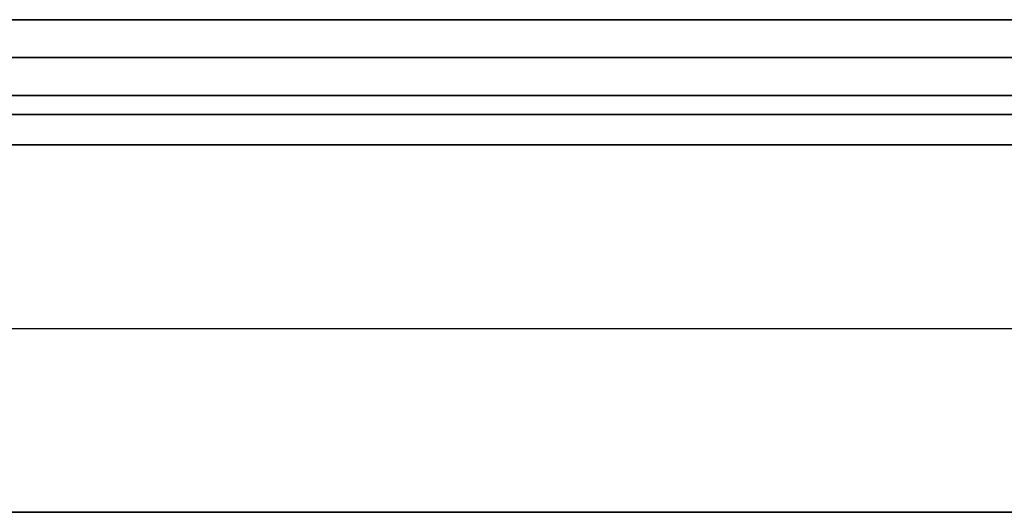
# Model space of a CAD drawing. Header units: millimetres. Extents: x -141 to 141, y -122 to 30.
# Tile 25 of 26: x 13 to 39, y 17 to 30. Entities that reach past the tile are written whole.
import ezdxf

# ---------------------------------------------------------------- set-up
doc = ezdxf.new("R2010")
doc.units = ezdxf.units.MM
doc.layers.add('Layer 01', color=7, linetype='Continuous')

msp = doc.modelspace()

# ---------------------------------------------------------------- linework, layer by layer
at = {"layer": 'Layer 01', "color": 254, "true_color": 0xcad1ee}
for p, q in [((-133.95, 29), (133.95, 29)), ((-133.95, 27.5), (133.95, 27.5)), ((-134.043, 21.85, 275.25), (134.043, 21.85, 275.25)), ((-134.043, 21.85, 273.75), (134.043, 21.85, 273.75)), ((-134.043, 21.85, -275.25), (134.043, 21.85, -275.25)), ((-134.043, 21.85, -273.75), (134.043, 21.85, -273.75)), ((-134.043, 17, 274.5), (134.043, 17, 274.5)), ((-134.043, 17, -274.5), (134.043, 17, -274.5))]:
    msp.add_line(p, q, dxfattribs=at)
at = {"layer": 'Layer 01', "color": 250, "true_color": 0x313434}
for points in [[(139, 30, 278), (-139, 30, 278)], [(-139, 30, -278), (139, 30, -278)], [(139, 28, 280), (-139, 28, 280)], [(-139, 28, -280), (139, 28, -280)]]:
    msp.add_open_spline(points, degree=1, dxfattribs=at)
at = {"layer": 'Layer 01', "color": 254, "true_color": 0xcad1ee}
for points in [[(-133.95, 29, -272.95), (133.95, 29, -272.95)], [(133.95, 29, 272.95), (-133.95, 29, 272.95)], [(-133.95, 27.5, -272.95), (133.95, 27.5, -272.95)], [(133.95, 27.5, 272.95), (-133.95, 27.5, 272.95)], [(-134.043, 26.7, 275.25), (134.043, 26.7, 275.25)], [(-134.043, 26.7, 273.75), (134.043, 26.7, 273.75)], [(134.043, 26.7, -275.25), (-134.043, 26.7, -275.25)], [(134.043, 26.7, -273.75), (-134.043, 26.7, -273.75)], [(-134.043, 17, 275.25), (134.043, 17, 275.25)], [(-134.043, 17, 273.75), (134.043, 17, 273.75)], [(134.043, 17, -275.25), (-134.043, 17, -275.25)], [(134.043, 17, -273.75), (-134.043, 17, -273.75)]]:
    msp.add_open_spline(points, degree=1, dxfattribs=at)

doc.saveas('drawing.dxf')
